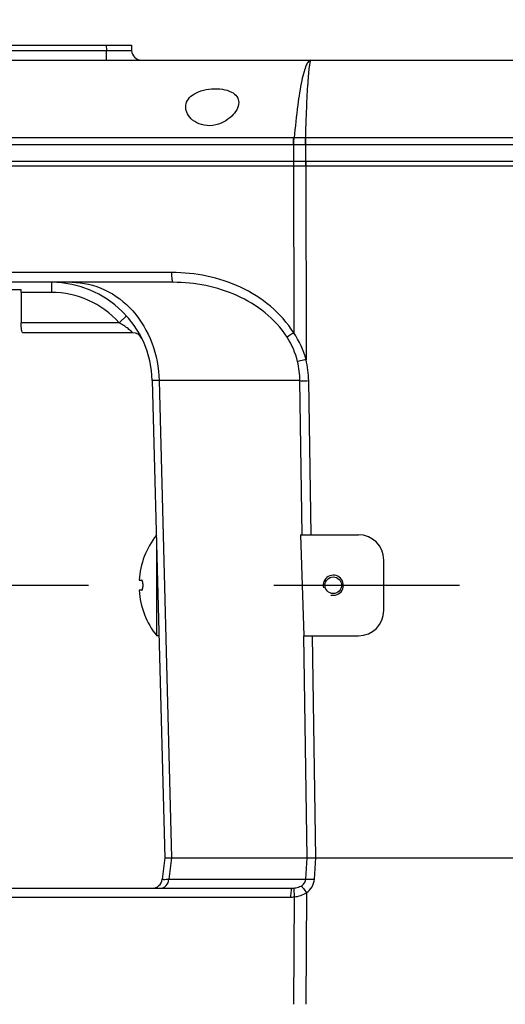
# Model space of a CAD drawing. Header units: millimetres. Extents: x 0 to 1249, y 0 to 420.
# Tile 18 of 104: x 78.52 to 84.93, y 274.46 to 287.46. Entities that reach past the tile are written whole.
import ezdxf

# ---------------------------------------------------------------- set-up
doc = ezdxf.new("R2010")
doc.units = ezdxf.units.MM
doc.header["$LTSCALE"] = 32.67
doc.linetypes.add('CENTER', pattern=[0.6, 0.375, -0.075, 0.075, -0.075])
doc.linetypes.add('PHANTOM', pattern=[0.8, 0.45, -0.05, 0.1, -0.05, 0.1, -0.05])
doc.layers.get('0').update_dxf_attribs({"linetype": 'CONTINUOUS'})
for name, color, linetype in [('AXIS', 7, 'CONTINUOUS'), ('CRV2', 7, 'CONTINUOUS'), ('DRIV_DIM', 7, 'CONTINUOUS'), ('HOLE', 7, 'CONTINUOUS'), ('ROUND', 7, 'CONTINUOUS')]:
    doc.layers.add(name, color=color, linetype=linetype)
doc.styles.get("Standard").update_dxf_attribs({"font": 'txt', "width": 0.8})
doc.dimstyles.new('DIMSTYLE_2', dxfattribs={"dimtxt": 3.8, "dimasz": 1.8, "dimexe": 2, "dimexo": 1.5, "dimtad": 1, "dimdec": 1, "dimlfac": 15, "dimdsep": 46, "dimtxsty": 'STANDARD', "dimblk": 'OPEN', "dimblk1": 'OPEN', "dimblk2": 'OPEN', "dimcen": 0.09, "dimadec": 0, "dimazin": 0, "dimtp": 0.001, "dimtm": 0.001, "dimtfac": 1, "dimtdec": 1, "dimtofl": 0, "dimtmove": 0, "dimatfit": 3, "dimldrblk": 'OPEN', "dimfxl": 1, "dimtolj": 1, "dimarcsym": 0})
doc.dimstyles.new('DIMSTYLE_6', dxfattribs={"dimtxt": 3.8, "dimasz": 1.8, "dimexe": 2, "dimexo": 1.5, "dimgap": 1.9, "dimtad": 1, "dimdec": 3, "dimlfac": 15, "dimdsep": 46, "dimtxsty": 'STANDARD', "dimblk": 'OPEN', "dimblk1": 'OPEN', "dimblk2": 'OPEN', "dimcen": 0.09, "dimadec": 0, "dimazin": 0, "dimtp": 0.5, "dimtm": 0.5, "dimtfac": 1, "dimtdec": 3, "dimtofl": 0, "dimtmove": 0, "dimatfit": 3, "dimldrblk": 'OPEN', "dimfxl": 1, "dimtolj": 1, "dimarcsym": 0})

# ---------------------------------------------------------------- blocks, each defined once
blk = doc.blocks.new('_OPEN')
at = {"color": 0, "linetype": 'BYBLOCK'}
for p, q in [((0, 0), (-1, 0.342)), ((-1, -0.342), (0, 0)), ((-1, 0), (0, 0))]:
    blk.add_line(p, q, dxfattribs=at)
blk = doc.blocks.new('*D15')
at = {"layer": 'DRIV_DIM', "color": 2, "linetype": 'CONTINUOUS'}
for p, q in [((127.995, 279.991), (83.129, 323.915)), ((104.121, 303.363), (104.121, 303.363)), ((104.121, 303.363), (127.995, 279.991))]:
    blk.add_line(p, q, dxfattribs=at)
at = {"layer": 'DRIV_DIM', "color": 2, "linetype": 'CONTINUOUS', "xscale": 1.8, "yscale": 1.8, "zscale": 1.8, "rotation": 315.6077228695}
blk.add_blockref('_OPEN', (104.121, 303.363), dxfattribs=at)
blk = doc.blocks.new('*D16')
at = {"layer": 'DRIV_DIM', "color": 2, "linetype": 'CONTINUOUS'}
blk.add_line((78.975, 361.946), (127.995, 279.991), dxfattribs=at)
at = {"layer": 'DRIV_DIM', "color": 2, "linetype": 'CONTINUOUS', "xscale": 1.8, "yscale": 1.8, "zscale": 1.8, "rotation": 120.8849795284}
blk.add_blockref('_OPEN', (78.975, 361.946), dxfattribs=at)
blk = doc.blocks.new('*D24')
at = {"layer": 'DRIV_DIM', "color": 2, "linetype": 'CONTINUOUS'}
for p, q in [((231.397, 298.223), (238.162, 299.416)), ((18.18, 279.991), (16.13, 279.991))]:
    blk.add_line(p, q, dxfattribs=at)
for points in [[(235.26, 300.727), (236.192, 299.069), (236.471, 300.951)], [(17.529, 281.796), (18.13, 279.991), (18.76, 281.786)]]:
    blk.add_lwpolyline(points, dxfattribs=at)
for start, end in [(10, 95), (95, 180)]:
    blk.add_arc((127.995, 279.991), 109.866, start, end, dxfattribs=at)
blk = doc.blocks.new('*D25')
at = {"layer": 'DRIV_DIM', "color": 2, "linetype": 'CONTINUOUS'}
blk.add_line((231.397, 261.758), (238.162, 260.566), dxfattribs=at)
for points in [[(18.76, 278.196), (18.13, 279.991), (17.529, 278.186)], [(236.471, 259.031), (236.192, 260.913), (235.26, 259.255)]]:
    blk.add_lwpolyline(points, dxfattribs=at)
for start, end in [(180, 265), (265, 350)]:
    blk.add_arc((127.995, 279.991), 109.866, start, end, dxfattribs=at)

msp = doc.modelspace()

# ---------------------------------------------------------------- linework, layer by layer
at = {"color": 9, "linetype": 'CONTINUOUS'}
for p, q in [((82.252314, 280.657533), (82.221549, 282.692435)), ((82.367744, 280.657533), (82.33698, 282.692435)), ((82.316819, 276.390866), (82.272472, 279.324199)), ((82.43225, 276.390866), (82.387902, 279.324199))]:
    msp.add_line(p, q, dxfattribs=at)
at = {"color": 7, "linetype": 'CONTINUOUS'}
for p, q in [((82.23066, 280.657533), (82.270976, 279.324199)), ((82.23066, 280.657533), (82.367744, 280.657533)), ((82.270976, 279.324199), (82.387902, 279.324199))]:
    msp.add_line(p, q, dxfattribs=at)
for start, end in [(141.8012112, 176.4246694), (183.5753306, 218.5800924)]:
    msp.add_arc((81.164528, 279.990866), 1.069048, start, end, dxfattribs=at)
at = {"color": 2, "linetype": 'CONTINUOUS'}
msp.add_arc((82.662147, 279.990866), 0.133333, 255, 195, dxfattribs=at)
at = {"layer": 'AXIS', "color": 7, "linetype": 'CONTINUOUS'}
for p, q in [((80.328814, 279.324199), (80.328814, 280.499071)), ((80.359579, 279.324199), (80.328814, 279.324199))]:
    msp.add_line(p, q, dxfattribs=at)
at = {"layer": 'AXIS', "color": 7, "linetype": 'CENTER'}
msp.add_line((67.176814, 279.990866), (95.814147, 279.990866), dxfattribs=at)
at = {"layer": 'AXIS', "color": 7, "linetype": 'CONTINUOUS'}
msp.add_circle((82.662147, 279.990866), 0.11, dxfattribs=at)
at = {"layer": 'CRV2', "color": 4, "linetype": 'PHANTOM'}
for radius in [103.497035, 95.497035]:
    msp.add_arc((127.99548, 279.990866), radius, 10, 350, dxfattribs=at)
at = {"layer": 'HOLE', "color": 7, "linetype": 'CONTINUOUS'}
for points, knots in [([(80.712147, 286.306441), (80.712147, 286.335248), (80.728966, 286.398154), (80.803624, 286.473803), (80.916478, 286.525156), (81.053083, 286.550015), (81.192002, 286.546265), (81.310542, 286.514645), (81.394039, 286.452301), (81.412147, 286.39221), (81.412147, 286.365343)], [0, 0, 0, 0, 0.09628637, 0.206661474, 0.343967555, 0.504839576, 0.667132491, 0.80486639, 0.910194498, 1, 1, 1, 1]), ([(81.412147, 286.365343), (81.412147, 286.298691), (81.34372, 286.192984), (81.213162, 286.10014), (81.072389, 286.052858), (80.924364, 286.061376), (80.80508, 286.121665), (80.730953, 286.207718), (80.712147, 286.275362), (80.712147, 286.306441)], [0, 0, 0, 0, 0.206783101, 0.344187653, 0.500059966, 0.656428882, 0.791553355, 0.903579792, 1, 1, 1, 1])]:
    msp.add_open_spline(points, degree=3, knots=knots, dxfattribs=at)
at = {"layer": 'ROUND', "color": 7, "linetype": 'CONTINUOUS'}
for p, q in [((77.328814, 287.124199), (79.99548, 287.124199)), ((79.99548, 287.124199), (79.997317, 287.054042)), ((74.159052, 286.924199), (93.79548, 286.924199)), ((73.860409, 285.590866), (94.462147, 285.590866)), ((94.462147, 285.524199), (73.860409, 285.524199)), ((80.546134, 283.990866), (75.492321, 283.990866)), ((78.537841, 283.890866), (74.662147, 283.890866)), ((78.538571, 283.857533), (78.538571, 283.457533)), ((80.01347, 283.324199), (78.559154, 283.324199)), ((80.271378, 282.692435), (80.436391, 276.390866)), ((82.367744, 280.657533), (82.99548, 280.657533)), ((83.328814, 279.657533), (83.328814, 280.324199)), ((80.097561, 280.057533), (80.131422, 280.057533)), ((80.131422, 279.924199), (80.097561, 279.924199)), ((82.387902, 279.324199), (82.99548, 279.324199)), ((80.436444, 276.390866), (80.402394, 276.10825)), ((80.436391, 276.390866), (94.221183, 276.390866)), ((75.414938, 275.990866), (82.114104, 275.990866))]:
    msp.add_line(p, q, dxfattribs=at)
at = {"layer": 'ROUND', "color": 9, "linetype": 'CONTINUOUS'}
for p, q in [((79.662261, 287.124199), (79.664098, 287.054042)), ((77.660196, 287.054042), (79.664098, 287.054042)), ((79.664098, 286.924199), (79.664098, 287.054042)), ((82.141328, 285.804617), (70.49548, 285.804603)), ((82.145228, 285.896857), (70.532534, 285.896842)), ((82.135051, 285.804603), (82.135051, 285.524199)), ((93.79548, 285.804603), (82.291652, 285.804617)), ((93.79548, 285.896842), (82.292284, 285.896857)), ((82.297974, 285.524199), (82.297974, 285.896842)), ((82.135079, 285.590866), (82.138719, 283.323828)), ((82.297946, 285.590866), (82.302156, 282.969314)), ((80.529847, 284.120709), (73.865113, 284.120709)), ((78.938502, 283.990866), (78.938502, 283.857533)), ((78.938502, 283.857533), (78.538571, 283.857533)), ((79.832929, 283.457533), (78.538571, 283.457533)), ((79.93231, 283.546422), (79.832929, 283.457533)), ((80.360664, 282.692435), (80.525677, 276.390866)), ((82.221549, 282.692435), (80.360664, 282.692435)), ((80.52512, 276.390866), (80.491069, 276.10825)), ((82.297454, 276.10825), (82.317113, 276.390866)), ((82.412095, 276.10825), (82.431754, 276.390866)), ((80.491069, 276.10825), (82.297454, 276.10825)), ((82.308762, 275.930298), (82.29788, 274.457533)), ((75.398763, 275.873482), (82.097928, 275.873482)), ((82.14661, 275.876399), (82.136126, 274.457525))]:
    msp.add_line(p, q, dxfattribs=at)
at = {"layer": 'ROUND', "color": 7, "linetype": 'CONTINUOUS'}
for centre, radius, start, end in [((80.130605, 287.057533), 0.133333, 181.5, 270), ((78.938502, 282.657533), 1.333333, 1.5, 89.8022527), ((77.791952, 283.857845), 0.746619, 359.9760594, 2.534896), ((80.01347, 283.190866), 0.133333, 26.3878, 90), ((82.99548, 280.324199), 0.333333, 0, 90), ((82.99548, 279.657533), 0.333333, 270, 360), ((80.270018, 276.124199), 0.133333, 270, 353.13)]:
    msp.add_arc(centre, radius, start, end, dxfattribs=at)
at = {"layer": 'ROUND', "color": 9, "linetype": 'CONTINUOUS'}
for centre, radius, start, end in [((82.21649, 268.986961), 16.817824, 89.7439326, 90.2560677), ((82.218756, 273.721571), 12.175509, 89.653986, 90.3460131), ((105.361249, 285.692618), 23.069869, 179.4927486, 179.7218393), ((78.938502, 282.657533), 1.2, 41.8103149, 90), ((81.19502, 282.673836), 1.145888, 14.9430508, 34.5578905), ((81.087144, 282.675387), 1.134533, 0.860972, 13.7028368), ((81.059469, 282.67239), 1.277668, 0.8989557, 13.4381285), ((82.114259, 276.331482), 0.340616, 269.9739024, 275.304873), ((82.098063, 276.278812), 0.40533, 269.9809839, 276.8789212)]:
    msp.add_arc(centre, radius, start, end, dxfattribs=at)
for points, knots in [([(79.664098, 287.054042), (79.706611, 287.053598), (79.76834, 287.053064), (79.846877, 287.052683), (79.896783, 287.052546), (79.937559, 287.052702), (79.965596, 287.052729), (79.981766, 287.053268), (79.990358, 287.053078), (79.993928, 287.054055), (79.997331, 287.0535), (79.997317, 287.054042)], [0, 0, 0, 0, 0.382702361, 0.555608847, 0.707153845, 0.831499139, 0.92386592, 0.956901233, 0.980723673, 0.995115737, 1, 1, 1, 1]), ([(82.36609, 286.924199), (82.354375, 286.924196), (82.32603, 286.902718), (82.299736, 286.84819), (82.270317, 286.763371), (82.229221, 286.589012), (82.184214, 286.296542), (82.158014, 286.042302), (82.145228, 285.896857)], [0, 0, 0, 0, 0.032853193, 0.08810195, 0.171282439, 0.283187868, 0.590519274, 1, 1, 1, 1]), ([(82.36609, 286.924199), (82.363866, 286.924197), (82.358892, 286.917672), (82.35215, 286.895877), (82.343171, 286.845437), (82.33419, 286.762404), (82.324787, 286.646279), (82.315836, 286.499541), (82.307241, 286.3231), (82.299213, 286.11894), (82.294543, 285.973748), (82.292284, 285.896857)], [0, 0, 0, 0, 0.006454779, 0.019707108, 0.069677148, 0.151345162, 0.26411572, 0.406926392, 0.578368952, 0.776724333, 1, 1, 1, 1]), ([(82.135051, 285.804603), (82.135051, 285.813041), (82.135432, 285.843825), (82.13698, 285.87464), (82.139579, 285.896842)], [0, 0, 0, 0, 0.274024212, 1, 1, 1, 1]), ([(82.141328, 285.804617), (82.141286, 285.813054), (82.141501, 285.843831), (82.142836, 285.874641), (82.145228, 285.896857)], [0, 0, 0, 0, 0.274102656, 1, 1, 1, 1]), ([(82.138719, 283.323828), (82.056455, 283.456154), (81.844619, 283.693228), (81.313453, 284.023793), (80.838885, 284.120707), (80.529847, 284.120709)], [0, 0, 0, 0, 0.251095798, 0.501977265, 1, 1, 1, 1]), ([(80.546134, 283.990866), (80.542275, 283.990866), (80.538021, 284.00885), (80.533748, 284.031658), (80.530684, 284.073931), (80.529901, 284.104055), (80.529847, 284.120709)], [0, 0, 0, 0, 0.087541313, 0.30297854, 0.622237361, 1, 1, 1, 1]), ([(79.206359, 283.990866), (79.354972, 283.990866), (79.662242, 283.920025), (80.041235, 283.62611), (80.293742, 283.196516), (80.35682, 282.86194), (80.360664, 282.692435)], [0, 0, 0, 0, 0.233455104, 0.476802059, 0.733657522, 1, 1, 1, 1]), ([(82.052281, 283.266427), (81.974075, 283.388739), (81.773071, 283.605997), (81.396408, 283.831005), (80.979824, 283.962344), (80.690332, 283.990866), (80.546134, 283.990866)], [0, 0, 0, 0, 0.250904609, 0.501150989, 0.750787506, 1, 1, 1, 1]), ([(80.01347, 283.324199), (80.011368, 283.325018), (80.006568, 283.332795), (79.992978, 283.343217), (79.974345, 283.361023), (79.941203, 283.387674), (79.894352, 283.421449), (79.853906, 283.44581), (79.832929, 283.457533)], [0, 0, 0, 0, 0.030053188, 0.112636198, 0.231428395, 0.371441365, 0.679764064, 1, 1, 1, 1]), ([(82.138719, 283.323828), (82.129686, 283.318149), (82.100549, 283.299522), (82.071443, 283.280744), (82.05228, 283.266429)], [0, 0, 0, 0, 0.30847744, 1, 1, 1, 1]), ([(82.302156, 282.969314), (82.290902, 282.966625), (82.253402, 282.957845), (82.21585, 282.94921), (82.189386, 282.944143)], [0, 0, 0, 0, 0.300417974, 1, 1, 1, 1]), ([(80.360664, 282.692435), (80.347806, 282.692795), (80.325691, 282.693321), (80.299944, 282.693762), (80.285251, 282.693585), (80.277628, 282.693555), (80.274283, 282.692972), (80.271365, 282.692939), (80.271378, 282.692435)], [0, 0, 0, 0, 0.431565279, 0.745059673, 0.855795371, 0.935217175, 0.983100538, 1, 1, 1, 1]), ([(82.221549, 282.692435), (82.22861, 282.692222), (82.267087, 282.691621), (82.305569, 282.691961), (82.33698, 282.692435)], [0, 0, 0, 0, 0.183595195, 1, 1, 1, 1]), ([(80.376428, 275.990866), (80.40431, 275.990866), (80.464013, 276.018691), (80.487886, 276.077737), (80.491069, 276.10825)], [0, 0, 0, 0, 0.476115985, 1, 1, 1, 1]), ([(80.402394, 276.10825), (80.402338, 276.107784), (80.405445, 276.10835), (80.408477, 276.107527), (80.416182, 276.107832), (80.430682, 276.107559), (80.456332, 276.107903), (80.478288, 276.108088), (80.491069, 276.10825)], [0, 0, 0, 0, 0.015869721, 0.063500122, 0.142877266, 0.253704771, 0.567675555, 1, 1, 1, 1]), ([(82.14575, 275.992325), (82.153491, 275.993048), (82.185172, 275.997177), (82.216628, 276.006998), (82.237513, 276.019274)], [0, 0, 0, 0, 0.242948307, 1, 1, 1, 1]), ([(82.237513, 276.019274), (82.253454, 276.028643), (82.282929, 276.052789), (82.29681, 276.089808), (82.297454, 276.10825)], [0, 0, 0, 0, 0.500499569, 1, 1, 1, 1]), ([(82.237513, 276.019274), (82.248216, 276.009496), (82.271897, 275.979449), (82.29498, 275.949359), (82.308762, 275.930298)], [0, 0, 0, 0, 0.381322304, 1, 1, 1, 1]), ([(82.297454, 276.10825), (82.304473, 276.109199), (82.34267, 276.11191), (82.381006, 276.110382), (82.412095, 276.10825)], [0, 0, 0, 0, 0.185193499, 1, 1, 1, 1]), ([(82.308762, 275.930298), (82.337457, 275.95075), (82.38765, 276.003299), (82.40966, 276.073244), (82.412095, 276.10825)], [0, 0, 0, 0, 0.501042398, 1, 1, 1, 1]), ([(82.114104, 275.990866), (82.110628, 275.990866), (82.106317, 275.975128), (82.102382, 275.954456), (82.099121, 275.916274), (82.098154, 275.888802), (82.097928, 275.873482)], [0, 0, 0, 0, 0.086992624, 0.298938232, 0.616445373, 1, 1, 1, 1]), ([(82.14575, 275.992325), (82.142786, 275.989683), (82.14222, 275.975571), (82.14078, 275.952408), (82.142868, 275.916897), (82.145086, 275.890705), (82.14661, 275.876399)], [0, 0, 0, 0, 0.102148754, 0.319087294, 0.629909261, 1, 1, 1, 1])]:
    msp.add_open_spline(points, degree=3, knots=knots, dxfattribs=at)
at = {"layer": 'ROUND', "color": 7, "linetype": 'CONTINUOUS'}
for points, knots in [([(78.559154, 283.324199), (78.555009, 283.324199), (78.549221, 283.342086), (78.543948, 283.366176), (78.539541, 283.409356), (78.538571, 283.440434), (78.538571, 283.457533)], [0, 0, 0, 0, 0.090918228, 0.306755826, 0.624944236, 1, 1, 1, 1]), ([(80.131422, 279.924199), (80.134145, 279.924199), (80.140287, 279.931239), (80.1467, 279.953304), (80.150345, 279.990866), (80.1467, 280.028428), (80.140287, 280.050493), (80.134145, 280.057533), (80.131422, 280.057533)], [0, 0, 0, 0, 0.057303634, 0.164557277, 0.499999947, 0.835442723, 0.94269634, 1, 1, 1, 1])]:
    msp.add_open_spline(points, degree=3, knots=knots, dxfattribs=at)
at = {"layer": 'ROUND', "color": 9, "linetype": 'CONTINUOUS'}
for points in [[(82.189386, 282.944143), (82.161725, 283.057564), (82.115172, 283.16807), (82.052281, 283.266427)], [(82.14661, 275.876399), (82.203228, 275.882613), (82.260807, 275.899564), (82.308762, 275.930298)]]:
    msp.add_open_spline(points, degree=3, dxfattribs=at)

# ---------------------------------------------------------------- dimensions: what is measured, and where the dimension line sits
at = {"layer": 'DRIV_DIM', "color": 2, "linetype": 'CONTINUOUS'}
for base, line1, line2, picture, middle in [((118.420033, 389.438733), ((228.838195, 297.772157), (229.920163, 297.962938)), ((20.778856, 279.990866), (19.680196, 279.990866)), '*D24', (80.634373, 379.124363)), ((118.420033, 170.542999), ((20.7282, 279.990866), (19.62954, 279.990866)), ((228.838195, 262.209575), (229.920163, 262.018794)), '*D25', (112.920978, 171.164012))]:
    dim = msp.add_angular_dim_2l(base=base, line1=line1, line2=line2, dimstyle='DIMSTYLE_6', override={"dimtad": 2}, dxfattribs=at)
    dim.commit()
    dim.dimension.update_dxf_attribs({"geometry": picture, "text_midpoint": middle, "dimtype": 162})
for mpoint, picture, middle in [((78.975297, 361.946374), '*D16', (85.044283, 353.650513)), ((104.121445, 303.363084), '*D15', (83.793204, 324.593498))]:
    dim = msp.add_radius_dim(center=(127.99548, 279.990866), mpoint=mpoint, text='R<>', dimstyle='DIMSTYLE_2', override={"dimpost": '<>'}, dxfattribs=at)
    dim.commit()
    dim.dimension.update_dxf_attribs({"geometry": picture, "text_midpoint": middle, "dimtype": 164})

doc.saveas('drawing.dxf')
